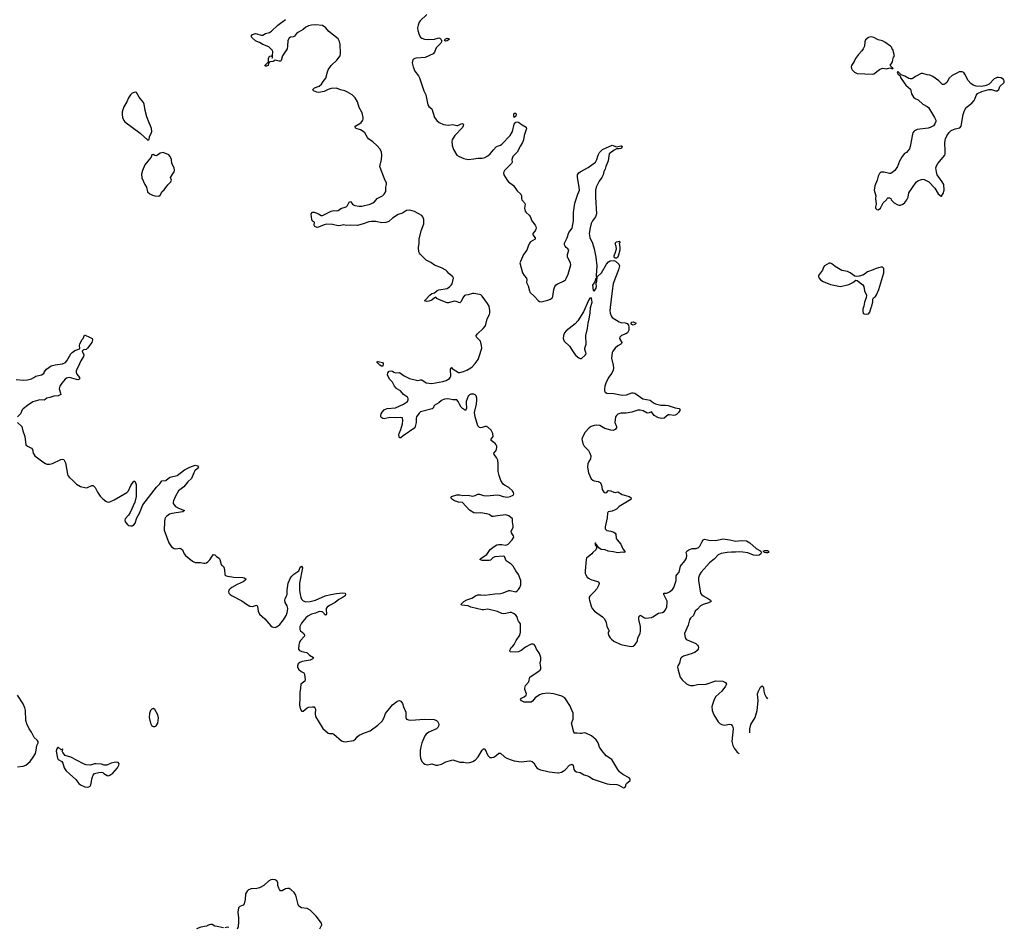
# Model space of a CAD drawing. Header units: inches. Extents: x 2133841 to 2292144, y 758099 to 915581.
# Tile 40 of 80: x 2232300 to 2246373, y 796073 to 809046. Entities that reach past the tile are written whole.
import ezdxf

# ---------------------------------------------------------------- set-up
doc = ezdxf.new("R2010")
doc.units = ezdxf.units.IN
doc.header["$MEASUREMENT"] = 0
for name, color, linetype in [('C2739', 7, 'Continuous'), ('C2749', 7, 'Continuous'), ('C2830', 7, 'Continuous'), ('C2840', 7, 'Continuous')]:
    doc.layers.add(name, color=color, linetype=linetype)

msp = doc.modelspace()

# ---------------------------------------------------------------- linework, layer by layer
at = {"layer": 'C2739', "color": 6, "elevation": 200}
for points in [[(2236398, 800000), (2236410, 799998), (2236441, 799961), (2236500, 799930), (2236488, 799910), (2236450, 799891), (2236339, 799870), (2236303, 799857), (2236282, 799838), (2236273, 799810), (2236273, 799790), (2236290, 799757), (2236324, 799730), (2236362, 799710), (2236373, 799690), (2236379, 799610), (2236374, 799590), (2236317, 799550), (2236313, 799490), (2236302, 799430), (2236304, 799356), (2236299, 799250), (2236310, 799199), (2236326, 799166), (2236330, 799162), (2236350, 799163), (2236410, 799210), (2236430, 799217), (2236485, 799225), (2236510, 799222), (2236520, 799210), (2236527, 799190), (2236523, 799130), (2236530, 799085), (2236635, 798915), (2236710, 798849), (2236730, 798843), (2236770, 798845), (2236790, 798834), (2236899, 798739), (2236928, 798728), (2236950, 798725), (2237070, 798741), (2237100, 798760), (2237124, 798796), (2237150, 798817), (2237230, 798854), (2237310, 798883), (2237417, 798963), (2237481, 799019), (2237512, 799070), (2237531, 799130), (2237630, 799253), (2237690, 799300), (2237710, 799310), (2237730, 799313), (2237750, 799304), (2237770, 799270), (2237784, 799224), (2237817, 799150), (2237820, 799070), (2237829, 799050), (2237842, 799042), (2237856, 799036), (2237890, 799034), (2238086, 799046), (2238224, 799044), (2238259, 799030), (2238277, 799010), (2238285, 798990), (2238291, 798970), (2238287, 798950), (2238276, 798930), (2238257, 798910), (2238150, 798861), (2238110, 798832), (2238090, 798811), (2238049, 798711), (2238032, 798650), (2238025, 798605), (2238026, 798534), (2238031, 798491), (2238050, 798441), (2238070, 798417), (2238090, 798404), (2238130, 798394), (2238190, 798409), (2238249, 798389), (2238270, 798388), (2238330, 798406), (2238390, 798437), (2238490, 798465), (2238590, 798435), (2238650, 798433), (2238690, 798425), (2238733, 798430), (2238776, 798444), (2238813, 798467), (2238851, 798510), (2238910, 798606), (2238930, 798626), (2238950, 798626), (2238989, 798530), (2239008, 798508), (2239022, 798502), (2239050, 798498), (2239075, 798505), (2239112, 798528), (2239150, 798563), (2239170, 798564), (2239229, 798510), (2239261, 798490), (2239310, 798469), (2239369, 798451), (2239470, 798438), (2239590, 798450), (2239623, 798443), (2239650, 798423), (2239675, 798370), (2239690, 798350), (2239710, 798336), (2239744, 798324), (2239810, 798311), (2239870, 798293), (2239990, 798280), (2240000, 798282)], [(2240000, 799393), (2239970, 799402), (2239929, 799411), (2239850, 799418), (2239770, 799411), (2239730, 799396), (2239668, 799352), (2239630, 799304), (2239610, 799290), (2239570, 799293), (2239510, 799289), (2239473, 799310), (2239458, 799330), (2239472, 799350), (2239510, 799368), (2239539, 799390), (2239545, 799410), (2239520, 799470), (2239521, 799490), (2239532, 799530), (2239577, 799583), (2239592, 799648), (2239713, 799730), (2239737, 799750), (2239749, 799770), (2239751, 799790), (2239740, 799850), (2239747, 799890), (2239748, 799930), (2239730, 799987), (2239721, 800000)], [(2232270, 798367), (2232350, 798374), (2232389, 798391), (2232450, 798443), (2232495, 798505), (2232524, 798556), (2232537, 798603), (2232544, 798670), (2232564, 798710), (2232562, 798730), (2232550, 798747), (2232505, 798785), (2232470, 798862), (2232436, 798910), (2232400, 798980), (2232388, 799030), (2232385, 799170), (2232376, 799210), (2232350, 799265), (2232269, 799389)], [(2236588, 796052), (2236611, 796090), (2236618, 796110), (2236615, 796130), (2236602, 796150), (2236539, 796230), (2236450, 796317), (2236410, 796343), (2236330, 796352), (2236290, 796377), (2236279, 796399), (2236247, 796530), (2236221, 796570), (2236180, 796610), (2236150, 796626), (2236130, 796629), (2236099, 796621), (2236050, 796596), (2236030, 796595), (2236012, 796612), (2236003, 796630), (2235992, 796670), (2235989, 796710), (2235978, 796730), (2235950, 796751), (2235910, 796758), (2235890, 796752), (2235856, 796730), (2235790, 796671), (2235730, 796635), (2235690, 796626), (2235610, 796621), (2235570, 796606), (2235550, 796590), (2235529, 796550), (2235522, 796470), (2235509, 796410), (2235492, 796388), (2235445, 796370), (2235426, 796350), (2235416, 796290), (2235429, 796209), (2235430, 796150), (2235423, 796077), (2235410, 796044)], [(2235213, 796067), (2235122, 796082), (2235090, 796090), (2235050, 796111), (2235030, 796114), (2235010, 796110), (2234969, 796091), (2234890, 796075), (2234827, 796053)], [(2235289, 796071), (2235266, 796074), (2235234, 796066)]]:
    msp.add_lwpolyline(points, dxfattribs=at)
for points in [[(2234210, 799199), (2234190, 799193), (2234168, 799170), (2234155, 799130), (2234153, 799070), (2234170, 798992), (2234183, 798963), (2234190, 798951), (2234210, 798941), (2234230, 798943), (2234250, 798951), (2234276, 798990), (2234286, 799066), (2234275, 799110), (2234230, 799184)], [(2232850, 798648), (2232840, 798640), (2232830, 798626), (2232821, 798590), (2232841, 798490), (2232852, 798470), (2232903, 798443), (2232918, 798418), (2232937, 798350), (2232964, 798310), (2233010, 798264), (2233104, 798184), (2233147, 798127), (2233169, 798109), (2233230, 798082), (2233270, 798075), (2233290, 798080), (2233308, 798092), (2233318, 798110), (2233336, 798210), (2233350, 798246), (2233370, 798270), (2233430, 798287), (2233470, 798291), (2233487, 798287), (2233505, 798270), (2233550, 798244), (2233570, 798239), (2233590, 798246), (2233630, 798275), (2233697, 798350), (2233718, 798390), (2233721, 798410), (2233710, 798429), (2233690, 798435), (2233650, 798429), (2233610, 798417), (2233548, 798388), (2233510, 798388), (2233470, 798404), (2233389, 798409), (2233370, 798409), (2233310, 798392), (2233250, 798396), (2233213, 798410), (2233030, 798505), (2232949, 798529), (2232915, 798570), (2232908, 798592), (2232915, 798610), (2232910, 798626), (2232905, 798615), (2232892, 798608)]]:
    msp.add_lwpolyline(points, close=True, dxfattribs=at)
at = {"layer": 'C2749', "color": 6, "elevation": 200}
for points in [[(2241944, 800000), (2241910, 799985), (2241790, 799950), (2241757, 799930), (2241746, 799914), (2241729, 799850), (2241709, 799810), (2241704, 799790), (2241710, 799747), (2241742, 799650), (2241771, 799610), (2241830, 799555), (2241858, 799538), (2241890, 799527), (2241930, 799529), (2241990, 799543), (2242110, 799548), (2242250, 799596), (2242350, 799590), (2242390, 799570), (2242401, 799550), (2242390, 799518), (2242337, 799450), (2242250, 799370), (2242227, 799330), (2242193, 799230), (2242196, 799170), (2242220, 799110), (2242283, 799010), (2242306, 798986), (2242338, 798970), (2242370, 798963), (2242450, 798977), (2242470, 798970), (2242490, 798950), (2242499, 798910), (2242481, 798730), (2242491, 798671), (2242511, 798631), (2242556, 798576), (2242584, 798555)], [(2242738, 798853), (2242735, 798870), (2242737, 798910), (2242751, 798970), (2242810, 799070), (2242841, 799170), (2242855, 799310), (2242848, 799412), (2242860, 799450), (2242890, 799505), (2242910, 799523), (2242925, 799510), (2242930, 799498), (2242934, 799450), (2242946, 799410), (2242970, 799364), (2242990, 799339)], [(2240000, 798282), (2240045, 798290), (2240070, 798303), (2240096, 798324), (2240157, 798390), (2240190, 798405), (2240210, 798390), (2240221, 798330), (2240233, 798310), (2240257, 798297), (2240310, 798285), (2240366, 798250), (2240430, 798234), (2240496, 798190), (2240696, 798124), (2240730, 798117), (2240834, 798114), (2240864, 798104), (2240930, 798068), (2240950, 798071), (2240963, 798090), (2240965, 798110), (2240973, 798127), (2241027, 798170), (2241024, 798190), (2241010, 798210), (2240919, 798259), (2240873, 798293), (2240848, 798328), (2240763, 798470), (2240685, 798525), (2240619, 798599), (2240587, 798647), (2240566, 798710), (2240541, 798750), (2240472, 798810), (2240391, 798850), (2240370, 798852), (2240330, 798842), (2240310, 798843), (2240270, 798850), (2240230, 798850), (2240221, 798861), (2240187, 798990), (2240213, 799050), (2240210, 799132), (2240165, 799245), (2240090, 799355), (2240050, 799377), (2240000, 799393)]]:
    msp.add_lwpolyline(points, dxfattribs=at)
at = {"layer": 'C2830', "color": 6, "elevation": 200}
for points in [[(2238120, 809120), (2238024, 809030), (2238010, 809010), (2237994, 808970), (2237988, 808930), (2237993, 808890), (2238011, 808830), (2238030, 808795), (2238050, 808780), (2238088, 808768), (2238150, 808763), (2238230, 808770), (2238290, 808785), (2238304, 808784), (2238325, 808765), (2238331, 808750), (2238327, 808730), (2238319, 808710), (2238255, 808645), (2238230, 808580), (2238210, 808559), (2238094, 808506), (2237966, 808494), (2237947, 808490), (2237930, 808480), (2237921, 808470), (2237912, 808430), (2237922, 808370), (2237948, 808308), (2238002, 808242), (2238015, 808215), (2238076, 808030), (2238103, 807970), (2238132, 807830), (2238150, 807803), (2238190, 807770), (2238229, 807650), (2238263, 807603), (2238297, 807577), (2238357, 807550), (2238390, 807542), (2238430, 807540), (2238490, 807548), (2238550, 807535), (2238564, 807536), (2238610, 807558), (2238630, 807564), (2238642, 807550), (2238640, 807530), (2238630, 807507), (2238522, 807390), (2238482, 807330), (2238477, 807310), (2238480, 807250), (2238499, 807190), (2238550, 807110), (2238582, 807090), (2238650, 807060), (2238710, 807050), (2238790, 807056), (2238850, 807067), (2238910, 807066), (2238950, 807076), (2238990, 807098), (2239027, 807130), (2239072, 807188), (2239110, 807227), (2239130, 807239), (2239170, 807253), (2239190, 807267), (2239309, 807390), (2239343, 807450), (2239368, 807552), (2239390, 807580), (2239410, 807585), (2239430, 807580), (2239482, 807542), (2239539, 807510), (2239546, 807490), (2239509, 807391), (2239500, 807330), (2239486, 807290), (2239457, 807243), (2239409, 807151), (2239350, 807092), (2239342, 807078), (2239336, 807050), (2239339, 807010), (2239329, 806991), (2239230, 806890), (2239220, 806870), (2239216, 806850), (2239220, 806830), (2239269, 806750), (2239289, 806730), (2239357, 806677), (2239410, 806600), (2239462, 806550), (2239471, 806530), (2239472, 806490), (2239477, 806470), (2239516, 806430), (2239523, 806410), (2239515, 806350), (2239527, 806310), (2239540, 806290), (2239584, 806250), (2239595, 806235), (2239622, 806170), (2239667, 806110), (2239677, 806090), (2239680, 806070), (2239677, 806050), (2239666, 806030), (2239633, 805990), (2239633, 805970), (2239668, 805930), (2239667, 805910), (2239602, 805870), (2239586, 805854), (2239566, 805810), (2239549, 805750), (2239502, 805690), (2239456, 805590), (2239451, 805570), (2239485, 805430), (2239509, 805390), (2239545, 805350), (2239551, 805330), (2239546, 805290), (2239570, 805243), (2239585, 805170), (2239593, 805153), (2239659, 805090), (2239712, 805032), (2239730, 805019), (2239753, 805013), (2239850, 805036), (2239888, 805052), (2239909, 805070), (2239919, 805090), (2239935, 805190), (2239950, 805230), (2239966, 805254), (2239986, 805270), (2240000, 805276)], [(2239721, 800000), (2239687, 800050), (2239670, 800095), (2239654, 800114), (2239640, 800120), (2239610, 800118), (2239590, 800111), (2239530, 800075), (2239470, 800030), (2239430, 800010), (2239385, 800005), (2239311, 800011), (2239306, 800030), (2239313, 800050), (2239325, 800070), (2239350, 800089), (2239370, 800113), (2239398, 800170), (2239447, 800250), (2239458, 800290), (2239458, 800410), (2239428, 800450), (2239418, 800470), (2239409, 800510), (2239393, 800533), (2239370, 800554), (2239330, 800572), (2239310, 800574), (2239250, 800556), (2239210, 800553), (2239190, 800558), (2239129, 800589), (2239010, 800617), (2238990, 800619), (2238930, 800610), (2238910, 800612), (2238750, 800650), (2238710, 800666), (2238615, 800675), (2238612, 800690), (2238649, 800730), (2238690, 800753), (2238762, 800778), (2238813, 800810), (2238850, 800824), (2238890, 800826), (2238950, 800820), (2239090, 800839), (2239174, 800846), (2239210, 800852), (2239290, 800885), (2239310, 800886), (2239390, 800870), (2239410, 800880), (2239430, 800900), (2239450, 800929), (2239461, 800970), (2239465, 801010), (2239462, 801030), (2239430, 801115), (2239391, 801170), (2239354, 801234), (2239323, 801263), (2239251, 801311), (2239230, 801372), (2239210, 801380), (2239093, 801370), (2239064, 801356), (2239030, 801322), (2239010, 801314), (2238934, 801314), (2238910, 801318), (2238878, 801330), (2238895, 801350), (2238977, 801403), (2239026, 801474), (2239082, 801518), (2239122, 801538), (2239150, 801544), (2239190, 801544), (2239246, 801534), (2239262, 801538), (2239280, 801550), (2239338, 801610), (2239361, 801650), (2239358, 801670), (2239330, 801710), (2239324, 801730), (2239352, 801790), (2239353, 801810), (2239343, 801870), (2239344, 801910), (2239290, 801952), (2239250, 801969), (2239130, 801956), (2239070, 801943), (2239050, 801946), (2239010, 801972), (2238970, 801985), (2238890, 801997), (2238830, 801991), (2238790, 801996), (2238730, 802036), (2238630, 802144), (2238570, 802151), (2238515, 802170), (2238484, 802190), (2238464, 802210), (2238474, 802230), (2238550, 802253), (2238593, 802253), (2238634, 802246), (2238710, 802249), (2238770, 802237), (2238810, 802243), (2238850, 802262), (2238870, 802262), (2238930, 802243), (2238970, 802238), (2239130, 802253), (2239151, 802251), (2239210, 802230), (2239270, 802223), (2239312, 802230), (2239352, 802250), (2239362, 802270), (2239358, 802290), (2239346, 802310), (2239290, 802359), (2239231, 802391), (2239209, 802409), (2239178, 802458), (2239151, 802530), (2239137, 802590), (2239138, 802698), (2239132, 802752), (2239116, 802790), (2239083, 802830), (2239079, 802850), (2239111, 802890), (2239121, 802930), (2239118, 802950), (2239112, 802970), (2239098, 802990), (2239040, 803030), (2239037, 803050), (2239068, 803090), (2239065, 803130), (2239037, 803177), (2238990, 803223), (2238970, 803232), (2238951, 803230), (2238910, 803216), (2238890, 803214), (2238870, 803219), (2238850, 803240), (2238812, 803370), (2238803, 803430), (2238829, 803550), (2238836, 803610), (2238835, 803635), (2238823, 803670), (2238810, 803685), (2238790, 803694), (2238750, 803695), (2238730, 803685), (2238710, 803665), (2238682, 803590), (2238680, 803570), (2238686, 803494), (2238682, 803478), (2238670, 803462), (2238630, 803488), (2238610, 803509), (2238590, 803539), (2238568, 803588), (2238550, 803610), (2238490, 803614), (2238450, 803624), (2238410, 803627), (2238370, 803622), (2238330, 803604), (2238290, 803568), (2238223, 803530), (2238209, 803491), (2238198, 803482), (2238030, 803439), (2238010, 803422), (2237973, 803370), (2237966, 803350), (2237965, 803290), (2237949, 803211), (2237781, 803099), (2237750, 803069), (2237729, 803069), (2237721, 803110), (2237724, 803130), (2237750, 803190), (2237772, 803270), (2237776, 803316), (2237773, 803353), (2237750, 803361), (2237690, 803356), (2237590, 803358), (2237510, 803340), (2237490, 803344), (2237474, 803354), (2237462, 803370), (2237460, 803390), (2237465, 803410), (2237482, 803438), (2237510, 803469), (2237530, 803481), (2237553, 803487), (2237670, 803496), (2237788, 803552), (2237843, 803590), (2237853, 803610), (2237852, 803630), (2237843, 803650), (2237787, 803687), (2237742, 803742), (2237690, 803769), (2237680, 803780), (2237656, 803810), (2237627, 803867), (2237586, 803910), (2237555, 803970), (2237560, 804000), (2237579, 804021), (2237610, 804029), (2237630, 804023), (2237650, 804007), (2237670, 803999), (2237730, 804003), (2237795, 803955), (2237870, 803916), (2237990, 803887), (2238030, 803896), (2238050, 803896), (2238110, 803857), (2238190, 803848), (2238350, 803873), (2238395, 803890), (2238442, 803918), (2238454, 803930), (2238462, 803950), (2238458, 804050), (2238465, 804075), (2238470, 804076), (2238482, 804062), (2238570, 804005), (2238590, 804001), (2238644, 804016), (2238690, 804035), (2238750, 804069), (2238774, 804090), (2238809, 804130), (2238851, 804190), (2238869, 804230), (2238907, 804350), (2238903, 804390), (2238886, 804450), (2238837, 804497), (2238828, 804510), (2238825, 804530), (2238843, 804557), (2238927, 804630), (2238958, 804670), (2238982, 804770), (2239013, 804830), (2239018, 804850), (2239020, 804890), (2239011, 804950), (2238987, 804990), (2238910, 805095), (2238890, 805111), (2238870, 805120), (2238790, 805132), (2238770, 805132), (2238710, 805112), (2238671, 805109), (2238658, 805102), (2238633, 805070), (2238610, 805018), (2238590, 805000), (2238540, 805020), (2238510, 805023), (2238430, 805000), (2238410, 805000), (2238300, 805040), (2238263, 805063), (2238250, 805078), (2238230, 805068), (2238190, 805037), (2238150, 805022), (2238118, 805018), (2238088, 805028), (2238163, 805110), (2238190, 805132), (2238230, 805143), (2238266, 805174), (2238293, 805187), (2238410, 805206), (2238448, 805230), (2238468, 805250), (2238480, 805270), (2238501, 805350), (2238490, 805370), (2238436, 805416), (2238410, 805447), (2238390, 805464), (2238330, 805498), (2238230, 805537), (2238176, 805576), (2238130, 805597), (2238110, 805611), (2238027, 805690), (2238013, 805710), (2238006, 805730), (2238000, 805790), (2238009, 805850), (2238010, 805910), (2238037, 806030), (2238075, 806130), (2238077, 806190), (2238062, 806230), (2238046, 806246), (2237943, 806303), (2237910, 806316), (2237870, 806324), (2237830, 806319), (2237770, 806281), (2237710, 806263), (2237630, 806208), (2237577, 806163), (2237533, 806147), (2237470, 806144), (2237390, 806160), (2237330, 806163), (2237290, 806157), (2237210, 806126), (2237130, 806105), (2237030, 806109), (2236970, 806106), (2236930, 806112), (2236890, 806102), (2236850, 806099), (2236770, 806118), (2236690, 806125), (2236650, 806115), (2236570, 806080), (2236550, 806077), (2236520, 806090), (2236511, 806110), (2236515, 806150), (2236485, 806165), (2236477, 806190), (2236464, 806264), (2236477, 806290), (2236490, 806296), (2236510, 806294), (2236569, 806270), (2236610, 806247), (2236630, 806246), (2236750, 806311), (2236790, 806320), (2236830, 806315), (2236850, 806319), (2236890, 806345), (2236967, 806373), (2236984, 806390), (2237010, 806440), (2237030, 806446), (2237057, 806410), (2237070, 806400), (2237091, 806391), (2237150, 806380), (2237190, 806381), (2237311, 806410), (2237350, 806429), (2237370, 806444), (2237411, 806489), (2237485, 806530), (2237510, 806550), (2237535, 806590), (2237534, 806650), (2237545, 806690), (2237545, 806710), (2237515, 806770), (2237452, 806932), (2237449, 806950), (2237471, 807049), (2237476, 807110), (2237472, 807152), (2237454, 807194), (2237405, 807250), (2237350, 807300), (2237285, 807345), (2237270, 807363), (2237231, 807430), (2237210, 807450), (2237170, 807471), (2237109, 807490), (2237088, 807508), (2237106, 807530), (2237160, 807560), (2237183, 807577), (2237206, 807610), (2237210, 807630), (2237209, 807650), (2237194, 807714), (2237152, 807792), (2237129, 807870), (2237096, 807930), (2237054, 807970), (2236986, 808010), (2236948, 808028), (2236884, 808044), (2236830, 808068), (2236750, 808063), (2236710, 808050), (2236650, 808018), (2236570, 808007), (2236549, 808010), (2236499, 808030), (2236490, 808050), (2236513, 808070), (2236582, 808098), (2236616, 808124), (2236638, 808162), (2236678, 808210), (2236698, 808302), (2236710, 808330), (2236750, 808390), (2236832, 808468), (2236879, 808530), (2236886, 808570), (2236880, 808690), (2236870, 808736), (2236850, 808774), (2236717, 808877), (2236675, 808930), (2236630, 808963), (2236530, 808973), (2236470, 808967), (2236430, 808956), (2236390, 808937), (2236350, 808906), (2236284, 808870), (2236258, 808850), (2236229, 808811), (2236210, 808802), (2236170, 808797), (2236150, 808783), (2236131, 808749), (2236129, 808670), (2236121, 808630), (2236056, 808530), (2236038, 808462), (2236030, 808455), (2236010, 808454), (2235950, 808466), (2235925, 808450), (2235877, 808443), (2235870, 808435), (2235864, 808436), (2235865, 808430), (2235857, 808423), (2235850, 808390), (2235830, 808381), (2235810, 808384), (2235803, 808390), (2235850, 808441), (2235858, 808442), (2235855, 808490), (2235870, 808523), (2235894, 808530), (2235904, 808524), (2235910, 808494), (2235915, 808505), (2235912, 808532), (2235916, 808590), (2235911, 808611), (2235859, 808659), (2235777, 808690), (2235730, 808719), (2235690, 808733), (2235670, 808745), (2235618, 808790), (2235607, 808810), (2235627, 808833), (2235670, 808847), (2235690, 808845), (2235750, 808825), (2235775, 808825), (2235813, 808847), (2235870, 808864), (2235899, 808881), (2235991, 808970), (2236100, 809050)], [(2232250, 803904), (2232350, 803895), (2232410, 803900), (2232470, 803914), (2232504, 803930), (2232531, 803949), (2232614, 803970), (2232648, 803992), (2232651, 804010), (2232683, 804050), (2232750, 804097), (2232808, 804112), (2232910, 804126), (2232953, 804147), (2232972, 804168), (2233030, 804270), (2233050, 804291), (2233090, 804317), (2233157, 804343), (2233161, 804350), (2233156, 804390), (2233162, 804410), (2233190, 804468), (2233207, 804490), (2233225, 804535), (2233230, 804539), (2233246, 804534), (2233290, 804514), (2233336, 804490), (2233341, 804481), (2233343, 804470), (2233330, 804430), (2233270, 804350), (2233250, 804333), (2233210, 804325), (2233195, 804310), (2233216, 804256), (2233214, 804230), (2233172, 804170), (2233137, 804083), (2233109, 804031), (2233106, 804010), (2233118, 803978), (2233156, 803930), (2233153, 803907), (2233130, 803898), (2233110, 803901), (2233010, 803930), (2232990, 803929), (2232970, 803922), (2232950, 803907), (2232901, 803850), (2232875, 803810), (2232866, 803770), (2232885, 803710), (2232887, 803690), (2232878, 803682), (2232851, 803670), (2232790, 803666), (2232730, 803644), (2232690, 803637), (2232665, 803615), (2232650, 803607), (2232590, 803611), (2232490, 803583), (2232410, 803530), (2232350, 803483), (2232338, 803470), (2232312, 803410), (2232267, 803370)], [(2232270, 803290), (2232330, 803230), (2232345, 803170), (2232375, 803090), (2232388, 802970), (2232410, 802950), (2232470, 802920), (2232481, 802901), (2232493, 802850), (2232517, 802810), (2232630, 802724), (2232670, 802701), (2232690, 802695), (2232730, 802693), (2232770, 802700), (2232890, 802760), (2232910, 802765), (2232930, 802758), (2232953, 802713), (2232983, 802550), (2232990, 802530), (2233010, 802502), (2233061, 802461), (2233110, 802409), (2233170, 802375), (2233250, 802356), (2233270, 802360), (2233330, 802387), (2233350, 802386), (2233360, 802380), (2233379, 802359), (2233412, 802292), (2233450, 802236), (2233490, 802196), (2233530, 802164), (2233550, 802154), (2233570, 802150), (2233590, 802154), (2233650, 802181), (2233833, 802287), (2233855, 802310), (2233890, 802389), (2233930, 802451), (2233948, 802448), (2233964, 802404), (2233967, 802370), (2233963, 802330), (2233963, 802230), (2233945, 802150), (2233879, 802001), (2233857, 801963), (2233810, 801910), (2233804, 801890), (2233808, 801870), (2233834, 801834), (2233858, 801818), (2233889, 801809), (2233910, 801812), (2233930, 801824), (2233950, 801848), (2233975, 801925), (2234013, 801990), (2234062, 802110), (2234258, 802362), (2234304, 802410), (2234330, 802456), (2234390, 802459), (2234427, 802493), (2234450, 802505), (2234550, 802530), (2234657, 802610), (2234730, 802649), (2234810, 802677), (2234842, 802670), (2234856, 802650), (2234841, 802630), (2234804, 802596), (2234787, 802570), (2234756, 802490), (2234702, 802438), (2234644, 802370), (2234568, 802310), (2234526, 802234), (2234498, 802170), (2234493, 802150), (2234495, 802130), (2234507, 802110), (2234529, 802089), (2234570, 802062), (2234657, 802030), (2234631, 802010), (2234474, 801986), (2234443, 801977), (2234402, 801950), (2234385, 801930), (2234376, 801910), (2234369, 801869), (2234366, 801750), (2234433, 801570), (2234471, 801511), (2234507, 801487), (2234530, 801481), (2234590, 801491), (2234610, 801484), (2234626, 801466), (2234650, 801410), (2234670, 801387), (2234770, 801306), (2234810, 801288), (2234885, 801285), (2234930, 801276), (2234950, 801276), (2234970, 801281), (2234990, 801295), (2235017, 801323), (2235050, 801379), (2235070, 801400), (2235090, 801399), (2235112, 801372), (2235150, 801347), (2235160, 801330), (2235180, 801260), (2235188, 801248), (2235212, 801232), (2235220, 801220), (2235229, 801189), (2235233, 801113), (2235241, 801101), (2235270, 801090), (2235359, 801079), (2235490, 801072), (2235508, 801068), (2235533, 801053), (2235535, 801050), (2235519, 801030), (2235493, 801010), (2235408, 800972), (2235331, 800930), (2235310, 800913), (2235290, 800890), (2235284, 800870), (2235290, 800850), (2235307, 800830), (2235336, 800810), (2235477, 800737), (2235540, 800690), (2235590, 800663), (2235630, 800659), (2235670, 800673), (2235690, 800675), (2235697, 800657), (2235709, 800590), (2235730, 800550), (2235802, 800482), (2235890, 800383), (2235910, 800368), (2235930, 800361), (2235950, 800360), (2235972, 800368), (2235996, 800384), (2236017, 800403), (2236070, 800470), (2236108, 800530), (2236123, 800570), (2236132, 800630), (2236123, 800670), (2236095, 800715), (2236088, 800750), (2236093, 800770), (2236115, 800810), (2236121, 800830), (2236121, 800890), (2236139, 800990), (2236173, 801067), (2236189, 801091), (2236218, 801122), (2236288, 801170), (2236301, 801190), (2236310, 801219), (2236330, 801235), (2236343, 801210), (2236299, 800990), (2236300, 800890), (2236308, 800828), (2236318, 800790), (2236330, 800763), (2236350, 800741), (2236390, 800726), (2236450, 800730), (2236530, 800749), (2236667, 800810), (2236746, 800830), (2236830, 800846), (2236912, 800852), (2236951, 800850), (2236957, 800830), (2236950, 800813), (2236924, 800790), (2236864, 800756), (2236810, 800714), (2236728, 800672), (2236695, 800650), (2236681, 800630), (2236679, 800610), (2236686, 800554), (2236680, 800540), (2236670, 800533), (2236635, 800575), (2236623, 800583), (2236590, 800589), (2236570, 800584), (2236530, 800565), (2236470, 800548), (2236418, 800522), (2236390, 800497), (2236330, 800421), (2236306, 800370), (2236304, 800330), (2236314, 800310), (2236360, 800270), (2236371, 800250), (2236365, 800230), (2236312, 800170), (2236300, 800150), (2236288, 800110), (2236287, 800050), (2236301, 800030), (2236333, 800013), (2236398, 800000)]]:
    msp.add_lwpolyline(points, dxfattribs=at)
at = {"layer": 'C2830', "color": 6}
for points, elevation in [([(2238390, 808741), (2238373, 808750), (2238380, 808770), (2238410, 808784), (2238430, 808779), (2238442, 808770), (2238410, 808746)], 200), ([(2233950, 808012), (2233910, 807994), (2233884, 807970), (2233855, 807930), (2233832, 807870), (2233790, 807799), (2233765, 807730), (2233764, 807690), (2233770, 807650), (2233790, 807604), (2233805, 807585), (2234024, 807424), (2234130, 807326), (2234150, 807332), (2234157, 807370), (2234185, 807435), (2234190, 807450), (2234184, 807490), (2234171, 807530), (2234150, 807570), (2234117, 807657), (2234095, 807750), (2234080, 807840), (2234070, 807861), (2234010, 807941), (2233970, 808004)], 300), ([(2239370, 807646), (2239362, 807670), (2239363, 807690), (2239370, 807710), (2239390, 807711), (2239395, 807690), (2239390, 807665)], 200), ([(2234350, 807148), (2234310, 807137), (2234270, 807110), (2234250, 807101), (2234230, 807104), (2234210, 807119), (2234190, 807115), (2234178, 807082), (2234130, 807026), (2234090, 806970), (2234057, 806890), (2234043, 806837), (2234046, 806786), (2234088, 806690), (2234113, 806650), (2234126, 806586), (2234158, 806558), (2234197, 806537), (2234230, 806528), (2234290, 806523), (2234310, 806538), (2234337, 806590), (2234364, 806616), (2234416, 806684), (2234459, 806730), (2234469, 806750), (2234457, 806790), (2234480, 806830), (2234510, 806870), (2234515, 806890), (2234506, 806930), (2234476, 806990), (2234470, 807050), (2234453, 807090), (2234430, 807115)], 300), ([(2237470, 804094), (2237450, 804106), (2237424, 804130), (2237407, 804153), (2237410, 804158), (2237415, 804155), (2237422, 804158), (2237443, 804157), (2237486, 804146), (2237497, 804130), (2237490, 804095)], 200)]:
    msp.add_lwpolyline(points, close=True, dxfattribs=dict(at, elevation=elevation))
at = {"layer": 'C2840', "color": 6}
for points, elevation in [([(2244470, 808803), (2244430, 808792), (2244390, 808759), (2244380, 808730), (2244373, 808670), (2244357, 808630), (2244338, 808602), (2244288, 808550), (2244248, 808492), (2244228, 808450), (2244187, 808390), (2244183, 808370), (2244187, 808350), (2244197, 808330), (2244230, 808298), (2244270, 808276), (2244490, 808266), (2244510, 808270), (2244590, 808333), (2244630, 808353), (2244690, 808345), (2244738, 808358), (2244778, 808342), (2244786, 808350), (2244766, 808366), (2244748, 808388), (2244746, 808410), (2244762, 808418), (2244776, 808444), (2244778, 808470), (2244787, 808493), (2244788, 808512), (2244806, 808530), (2244782, 808622), (2244770, 808626), (2244766, 808650), (2244748, 808670), (2244667, 808727), (2244630, 808746), (2244570, 808757), (2244509, 808790)], 300), ([(2244850, 808306), (2244842, 808290), (2244850, 808274), (2244865, 808265), (2244870, 808254), (2244884, 808244), (2244890, 808222), (2244951, 808130), (2244968, 808108), (2245001, 808081), (2245031, 808051), (2245048, 807988), (2245077, 807937), (2245099, 807919), (2245141, 807901), (2245210, 807838), (2245270, 807806), (2245290, 807790), (2245377, 807650), (2245394, 807610), (2245394, 807590), (2245381, 807559), (2245361, 807530), (2245315, 807505), (2245286, 807494), (2245130, 807476), (2245090, 807459), (2245079, 807450), (2245065, 807430), (2245059, 807410), (2245028, 807232), (2245018, 807202), (2244996, 807170), (2244973, 807147), (2244948, 807132), (2244915, 807090), (2244876, 807024), (2244847, 806950), (2244810, 806889), (2244750, 806848), (2244730, 806849), (2244650, 806869), (2244610, 806865), (2244590, 806849), (2244571, 806810), (2244557, 806750), (2244523, 806670), (2244511, 806610), (2244535, 806530), (2244531, 806490), (2244541, 806410), (2244531, 806370), (2244532, 806352), (2244550, 806332), (2244570, 806327), (2244602, 806350), (2244642, 806430), (2244688, 806470), (2244698, 806490), (2244710, 806502), (2244730, 806502), (2244750, 806492), (2244758, 806470), (2244776, 806450), (2244801, 806430), (2244850, 806402), (2244870, 806393), (2244890, 806393), (2244921, 806410), (2244950, 806433), (2244981, 806470), (2245001, 806510), (2245010, 806571), (2245115, 806725), (2245135, 806745), (2245190, 806763), (2245210, 806766), (2245230, 806760), (2245293, 806730), (2245380, 806640), (2245430, 806556), (2245470, 806522), (2245475, 806525), (2245497, 806563), (2245512, 806608), (2245507, 806690), (2245486, 806730), (2245460, 806760), (2245412, 806830), (2245402, 806870), (2245396, 806930), (2245403, 806957), (2245424, 806990), (2245523, 807110), (2245530, 807130), (2245530, 807210), (2245522, 807250), (2245521, 807290), (2245535, 807345), (2245554, 807386), (2245585, 807435), (2245616, 807464), (2245670, 807488), (2245738, 807502), (2245758, 807522), (2245784, 807690), (2245803, 807750), (2245830, 807792), (2245907, 807853), (2245941, 807890), (2245952, 807910), (2245970, 807962), (2245989, 807990), (2246050, 808021), (2246150, 808047), (2246190, 808047), (2246249, 808031), (2246270, 808031), (2246293, 808050), (2246309, 808091), (2246373, 808150), (2246373, 808170), (2246364, 808190), (2246330, 808215), (2246290, 808221), (2246270, 808218), (2246250, 808212), (2246230, 808199), (2246157, 808123), (2246116, 808104), (2246050, 808092), (2245970, 808096), (2245930, 808110), (2245893, 808133), (2245857, 808177), (2245810, 808269), (2245793, 808290), (2245770, 808303), (2245750, 808303), (2245730, 808299), (2245696, 808284), (2245630, 808249), (2245587, 808210), (2245550, 808149), (2245530, 808128), (2245510, 808118), (2245490, 808122), (2245437, 808170), (2245350, 808233), (2245310, 808255), (2245270, 808258), (2245210, 808276), (2245183, 808277), (2245104, 808236), (2245070, 808209), (2245050, 808201), (2245030, 808201), (2245007, 808207), (2244950, 808237), (2244898, 808258)], 300), ([(2240810, 805635), (2240797, 805650), (2240797, 805670), (2240818, 805722), (2240828, 805770), (2240825, 805805), (2240811, 805850), (2240830, 805871), (2240870, 805878), (2240882, 805870), (2240867, 805853), (2240879, 805790), (2240876, 805750), (2240854, 805666), (2240846, 805650), (2240830, 805637)], 200), ([(2243890, 805567), (2243870, 805566), (2243804, 805530), (2243788, 805510), (2243776, 805464), (2243719, 805390), (2243719, 805370), (2243727, 805350), (2243747, 805330), (2243785, 805305), (2243890, 805260), (2244030, 805233), (2244150, 805259), (2244209, 805290), (2244250, 805322), (2244270, 805318), (2244350, 805256), (2244367, 805230), (2244377, 805170), (2244402, 805110), (2244397, 805070), (2244374, 805010), (2244367, 804953), (2244350, 804906), (2244350, 804874), (2244358, 804850), (2244370, 804841), (2244410, 804839), (2244430, 804843), (2244450, 804865), (2244469, 804930), (2244481, 804950), (2244493, 805013), (2244494, 805050), (2244504, 805070), (2244530, 805091), (2244548, 805112), (2244578, 805190), (2244650, 805430), (2244650, 805488), (2244634, 805510), (2244610, 805509), (2244542, 805490), (2244498, 805470), (2244417, 805443), (2244373, 805407), (2244350, 805396), (2244301, 805379), (2244254, 805374), (2244239, 805379), (2244169, 805430), (2244130, 805445), (2244050, 805461), (2243958, 805518), (2243910, 805558)], 300), ([(2240470, 805069), (2240450, 805064), (2240430, 805034), (2240361, 804870), (2240278, 804742), (2240241, 804699), (2240110, 804600), (2240086, 804570), (2240072, 804530), (2240069, 804490), (2240083, 804450), (2240159, 804379), (2240230, 804271), (2240250, 804248), (2240290, 804215), (2240310, 804204), (2240330, 804202), (2240384, 804250), (2240396, 804270), (2240394, 804290), (2240378, 804330), (2240380, 804350), (2240399, 804410), (2240392, 804530), (2240418, 804630), (2240426, 804710), (2240441, 804770), (2240453, 804853), (2240459, 804930), (2240481, 805010), (2240479, 805039)], 200), ([(2241070, 804682), (2241050, 804690), (2241035, 804710), (2241050, 804721), (2241070, 804727), (2241113, 804710), (2241090, 804687)], 200), ([(2242964, 801424), (2242946, 801430), (2242928, 801450), (2242950, 801459), (2242990, 801457), (2243005, 801450), (2243002, 801430), (2242990, 801427)], 200)]:
    msp.add_lwpolyline(points, close=True, dxfattribs=dict(at, elevation=elevation))
at = {"layer": 'C2840', "color": 6, "elevation": 200}
msp.add_lwpolyline([(2240000, 805276), (2240072, 805308), (2240100, 805330), (2240112, 805348), (2240138, 805410), (2240170, 805510), (2240176, 805544), (2240171, 805570), (2240130, 805650), (2240130, 805690), (2240148, 805750), (2240135, 805770), (2240110, 805790), (2240096, 805810), (2240089, 805830), (2240088, 805850), (2240126, 805930), (2240150, 806004), (2240195, 806065), (2240217, 806170), (2240216, 806290), (2240237, 806423), (2240276, 806550), (2240294, 806586), (2240300, 806610), (2240297, 806650), (2240274, 806790), (2240275, 806830), (2240290, 806855), (2240310, 806873), (2240426, 806934), (2240530, 807010), (2240550, 807048), (2240570, 807110), (2240588, 807150), (2240630, 807189), (2240770, 807251), (2240830, 807231), (2240890, 807243), (2240902, 807242), (2240913, 807233), (2240900, 807210), (2240890, 807204), (2240870, 807199), (2240830, 807199), (2240798, 807182), (2240727, 807130), (2240710, 807030), (2240678, 806950), (2240668, 806910), (2240650, 806878), (2240639, 806830), (2240619, 806790), (2240581, 806739), (2240539, 806650), (2240530, 806610), (2240529, 806509), (2240543, 806270), (2240532, 806228), (2240487, 806170), (2240470, 806134), (2240452, 806070), (2240438, 805990), (2240450, 805933), (2240489, 805850), (2240512, 805772), (2240537, 805650), (2240550, 805530), (2240542, 805390), (2240545, 805355), (2240537, 805343), (2240530, 805342), (2240522, 805298), (2240489, 805250), (2240498, 805178), (2240510, 805165), (2240542, 805210), (2240546, 805230), (2240540, 805270), (2240544, 805296), (2240551, 805310), (2240555, 805370), (2240614, 805430), (2240688, 805550), (2240717, 805583), (2240742, 805598), (2240790, 805605), (2240816, 805596), (2240866, 805550), (2240872, 805530), (2240859, 805470), (2240785, 805275), (2240768, 805172), (2240738, 804930), (2240736, 804890), (2240741, 804850), (2240752, 804812), (2240770, 804789), (2240870, 804725), (2240890, 804719), (2240955, 804715), (2240982, 804702), (2241000, 804680), (2241007, 804650), (2241005, 804610), (2240988, 804572), (2240964, 804556), (2240902, 804530), (2240880, 804510), (2240872, 804490), (2240907, 804430), (2240901, 804419), (2240893, 804410), (2240850, 804385), (2240810, 804351), (2240777, 804310), (2240768, 804290), (2240759, 804210), (2240783, 804110), (2240787, 804070), (2240783, 804037), (2240765, 803995), (2240714, 803930), (2240678, 803850), (2240665, 803810), (2240659, 803770), (2240660, 803740), (2240670, 803720), (2240690, 803710), (2240790, 803705), (2240910, 803679), (2240974, 803686), (2241050, 803712), (2241070, 803714), (2241090, 803708), (2241208, 803628), (2241310, 803607), (2241358, 803570), (2241390, 803553), (2241466, 803534), (2241530, 803538), (2241570, 803530), (2241670, 803496), (2241728, 803488), (2241742, 803470), (2241717, 803430), (2241690, 803404), (2241670, 803393), (2241650, 803388), (2241590, 803398), (2241570, 803398), (2241510, 803352), (2241476, 803344), (2241430, 803354), (2241367, 803387), (2241330, 803440), (2241295, 803425), (2241270, 803424), (2241213, 803453), (2241170, 803466), (2241137, 803463), (2241050, 803435), (2240970, 803424), (2240890, 803422), (2240850, 803407), (2240829, 803390), (2240816, 803370), (2240806, 803290), (2240830, 803230), (2240829, 803210), (2240812, 803188), (2240784, 803176), (2240750, 803177), (2240664, 803204), (2240590, 803245), (2240550, 803251), (2240510, 803245), (2240470, 803231), (2240439, 803210), (2240384, 803150), (2240349, 803090), (2240337, 803050), (2240338, 803030), (2240349, 802989), (2240370, 802950), (2240430, 802886), (2240450, 802850), (2240463, 802810), (2240457, 802770), (2240433, 802730), (2240421, 802699), (2240416, 802650), (2240431, 802570), (2240470, 802485), (2240490, 802465), (2240510, 802453), (2240570, 802447), (2240598, 802430), (2240615, 802395), (2240626, 802330), (2240650, 802293), (2240670, 802285), (2240690, 802289), (2240707, 802313), (2240723, 802317), (2240750, 802310), (2240790, 802291), (2240810, 802289), (2240850, 802297), (2240910, 802258), (2241011, 802231), (2241038, 802210), (2241037, 802190), (2240870, 802090), (2240830, 802051), (2240810, 802038), (2240770, 802020), (2240710, 802010), (2240701, 801990), (2240695, 801925), (2240670, 801795), (2240670, 801770), (2240690, 801743), (2240750, 801736), (2240790, 801722), (2240810, 801708), (2240821, 801690), (2240826, 801630), (2240838, 801610), (2240891, 801551), (2240922, 801482), (2240938, 801458), (2240952, 801450), (2240944, 801436), (2240934, 801430), (2240914, 801434), (2240850, 801424), (2240782, 801442), (2240713, 801450), (2240670, 801466), (2240613, 801473), (2240576, 801496), (2240570, 801509), (2240558, 801518), (2240550, 801539), (2240542, 801542), (2240530, 801569), (2240523, 801550), (2240530, 801531), (2240540, 801520), (2240543, 801503), (2240544, 801490), (2240535, 801470), (2240490, 801432), (2240476, 801410), (2240403, 801350), (2240397, 801330), (2240382, 801170), (2240384, 801130), (2240391, 801110), (2240410, 801079), (2240430, 801061), (2240465, 801045), (2240557, 801017), (2240570, 801010), (2240581, 800990), (2240580, 800970), (2240547, 800913), (2240510, 800868), (2240453, 800810), (2240440, 800790), (2240438, 800770), (2240444, 800750), (2240470, 800661), (2240484, 800630), (2240518, 800590), (2240630, 800510), (2240660, 800480), (2240681, 800430), (2240692, 800370), (2240718, 800330), (2240724, 800310), (2240712, 800290), (2240709, 800271), (2240715, 800250), (2240739, 800210), (2240758, 800190), (2240790, 800164), (2240890, 800113), (2241010, 800090), (2241050, 800088), (2241070, 800092), (2241090, 800108), (2241121, 800150), (2241130, 800170), (2241135, 800210), (2241168, 800272), (2241173, 800310), (2241172, 800370), (2241148, 800472), (2241151, 800509), (2241167, 800530), (2241170, 800533), (2241190, 800523), (2241230, 800495), (2241250, 800492), (2241330, 800503), (2241351, 800510), (2241430, 800562), (2241490, 800573), (2241510, 800586), (2241531, 800610), (2241550, 800655), (2241556, 800710), (2241553, 800733), (2241507, 800830), (2241505, 800850), (2241527, 800847), (2241550, 800850), (2241590, 800868), (2241630, 800902), (2241649, 800930), (2241683, 801030), (2241684, 801096), (2241692, 801110), (2241727, 801150), (2241746, 801234), (2241808, 801310), (2241831, 801350), (2241834, 801394), (2241827, 801430), (2241834, 801450), (2241864, 801470), (2241890, 801480), (2241910, 801485), (2241970, 801487), (2242000, 801500), (2242021, 801519), (2242050, 801579), (2242070, 801611), (2242090, 801620), (2242150, 801607), (2242250, 801604), (2242350, 801627), (2242450, 801613), (2242530, 801593), (2242618, 801602), (2242690, 801596), (2242737, 801570), (2242826, 801486), (2242881, 801461), (2242892, 801450), (2242902, 801430), (2242891, 801410), (2242868, 801392), (2242830, 801386), (2242790, 801392), (2242706, 801426), (2242637, 801437), (2242590, 801440), (2242530, 801433), (2242475, 801435), (2242410, 801431), (2242325, 801415), (2242285, 801395), (2242230, 801339), (2242158, 801282), (2242041, 801150), (2242016, 801110), (2242004, 801070), (2242002, 801030), (2242033, 800850), (2242047, 800830), (2242071, 800811), (2242147, 800770), (2242174, 800750), (2242184, 800730), (2242144, 800710), (2242070, 800688), (2242033, 800667), (2241990, 800618), (2241957, 800590), (2241943, 800570), (2241930, 800530), (2241890, 800492), (2241875, 800470), (2241855, 800390), (2241803, 800270), (2241810, 800210), (2241827, 800190), (2241841, 800181), (2241966, 800130), (2241990, 800105), (2241998, 800090), (2242000, 800070), (2241996, 800050), (2241981, 800030), (2241950, 800003), (2241944, 800000)], dxfattribs=at)

doc.saveas('drawing.dxf')
